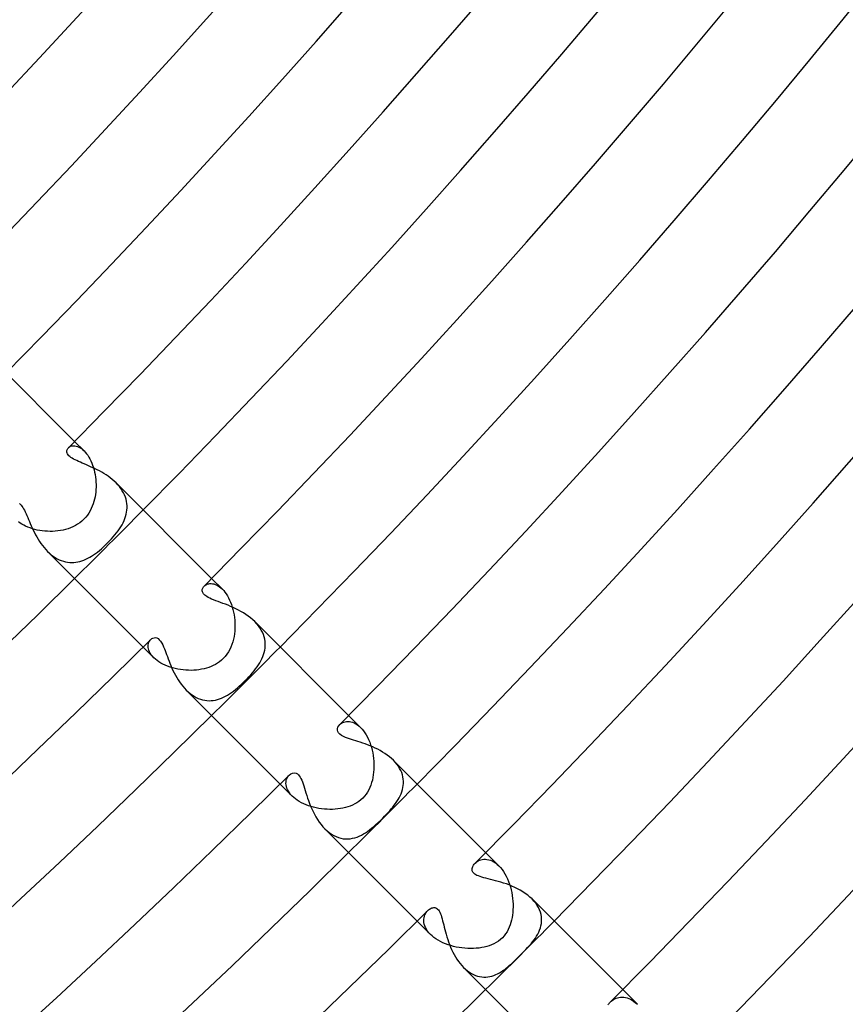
# Model space of a CAD drawing. Header units: millimetres. Extents: x -430 to 430, y -430 to 430.
# Tile 49 of 100: x 243 to 277, y -266 to -225. Entities that reach past the tile are written whole.
import ezdxf

# ---------------------------------------------------------------- set-up
doc = ezdxf.new("R2010")
doc.units = ezdxf.units.MM
doc.layers.add('HIDDEN', color=7, linetype='Continuous')
doc.layers.add('THICK', color=7, linetype='Continuous')

msp = doc.modelspace()

# ---------------------------------------------------------------- linework, layer by layer
at = {"layer": 'HIDDEN'}
for p, q in [((245.362, -242.534), (245.754, -242.925)), ((245.103, -242.795), (245.13, -242.771)), ((245.13, -242.771), (245.163, -242.751)), ((245.163, -242.751), (245.199, -242.734)), ((245.199, -242.734), (245.239, -242.722)), ((245.239, -242.722), (245.282, -242.715)), ((245.282, -242.715), (245.328, -242.713)), ((245.328, -242.713), (245.376, -242.716)), ((245.376, -242.716), (245.427, -242.726)), ((245.427, -242.726), (245.479, -242.742)), ((245.479, -242.742), (245.533, -242.764)), ((245.533, -242.764), (245.588, -242.794)), ((245.588, -242.794), (245.644, -242.831)), ((245.644, -242.831), (245.699, -242.874)), ((245.699, -242.874), (245.754, -242.925)), ((245.754, -242.925), (245.804, -242.98)), ((245.804, -242.98), (245.854, -243.04)), ((245.854, -243.04), (245.902, -243.107)), ((245.902, -243.107), (245.949, -243.18)), ((245.949, -243.18), (245.992, -243.257)), ((245.992, -243.257), (246.033, -243.339)), ((246.033, -243.339), (246.07, -243.425)), ((246.07, -243.425), (246.105, -243.516)), ((246.105, -243.516), (246.136, -243.61)), ((246.136, -243.61), (246.163, -243.706)), ((246.163, -243.706), (246.187, -243.804)), ((246.187, -243.804), (246.207, -243.905)), ((246.207, -243.905), (246.223, -244.006)), ((246.223, -244.006), (246.234, -244.109)), ((246.234, -244.109), (246.242, -244.213)), ((246.242, -244.213), (246.246, -244.317)), ((247.146, -244.321), (247.073, -244.245)), ((246.233, -244.625), (246.221, -244.726)), ((246.242, -244.523), (246.233, -244.625)), ((246.246, -244.42), (246.242, -244.523)), ((246.246, -244.317), (246.246, -244.42)), ((247.213, -244.4), (247.146, -244.321)), ((247.275, -244.482), (247.213, -244.4)), ((247.331, -244.567), (247.275, -244.482)), ((247.38, -244.653), (247.331, -244.567)), ((247.422, -244.74), (247.38, -244.653)), ((246.158, -245.018), (246.128, -245.113)), ((246.183, -244.923), (246.158, -245.018)), ((246.204, -244.825), (246.183, -244.923)), ((246.221, -244.726), (246.204, -244.825)), ((247.458, -244.828), (247.422, -244.74)), ((247.486, -244.917), (247.458, -244.828)), ((247.507, -245.007), (247.486, -244.917)), ((247.521, -245.097), (247.507, -245.007)), ((246.004, -245.396), (245.95, -245.488)), ((246.052, -245.303), (246.004, -245.396)), ((246.093, -245.208), (246.052, -245.303)), ((246.128, -245.113), (246.093, -245.208)), ((247.493, -245.542), (247.511, -245.454)), ((247.511, -245.454), (247.523, -245.365)), ((247.529, -245.187), (247.521, -245.097)), ((247.523, -245.365), (247.529, -245.276)), ((247.529, -245.276), (247.529, -245.187)), ((243.108, -245.903), (243.04, -245.854)), ((245.663, -245.82), (245.577, -245.889)), ((245.745, -245.745), (245.663, -245.82)), ((245.819, -245.664), (245.745, -245.745)), ((245.888, -245.578), (245.819, -245.664)), ((245.95, -245.488), (245.888, -245.578)), ((247.364, -245.888), (247.405, -245.802)), ((247.405, -245.802), (247.439, -245.716)), ((247.439, -245.716), (247.469, -245.629)), ((247.469, -245.629), (247.493, -245.542)), ((243.181, -245.949), (243.108, -245.903)), ((243.259, -245.993), (243.181, -245.949)), ((243.341, -246.034), (243.259, -245.993)), ((243.429, -246.072), (243.341, -246.034)), ((243.521, -246.107), (243.429, -246.072)), ((243.617, -246.138), (243.521, -246.107)), ((243.716, -246.166), (243.617, -246.138)), ((243.817, -246.19), (243.716, -246.166)), ((243.92, -246.209), (243.817, -246.19)), ((244.025, -246.225), (243.92, -246.209)), ((244.131, -246.236), (244.025, -246.225)), ((244.238, -246.244), (244.131, -246.236)), ((244.346, -246.247), (244.238, -246.244)), ((244.455, -246.245), (244.346, -246.247)), ((244.563, -246.239), (244.455, -246.245)), ((244.671, -246.228), (244.563, -246.239)), ((244.779, -246.212), (244.671, -246.228)), ((244.885, -246.192), (244.779, -246.212)), ((244.99, -246.166), (244.885, -246.192)), ((245.094, -246.135), (244.99, -246.166)), ((245.196, -246.098), (245.094, -246.135)), ((245.295, -246.055), (245.196, -246.098)), ((245.392, -246.006), (245.295, -246.055)), ((245.486, -245.951), (245.392, -246.006)), ((245.577, -245.889), (245.486, -245.951)), ((247.094, -246.31), (247.157, -246.226)), ((247.157, -246.226), (247.216, -246.142)), ((247.216, -246.142), (247.27, -246.058)), ((247.27, -246.058), (247.319, -245.973)), ((247.319, -245.973), (247.364, -245.888)), ((246.725, -246.725), (246.806, -246.643)), ((246.806, -246.643), (246.883, -246.561)), ((246.883, -246.561), (246.957, -246.478)), ((246.957, -246.478), (247.027, -246.394)), ((247.027, -246.394), (247.094, -246.31)), ((244.246, -247.074), (244.321, -247.145)), ((246.304, -247.099), (246.387, -247.033)), ((246.387, -247.033), (246.471, -246.962)), ((246.471, -246.962), (246.556, -246.887)), ((246.556, -246.887), (246.642, -246.807)), ((246.642, -246.807), (246.725, -246.725)), ((244.321, -247.145), (244.398, -247.212)), ((244.398, -247.212), (244.478, -247.272)), ((244.478, -247.272), (244.56, -247.327)), ((244.56, -247.327), (244.644, -247.376)), ((244.644, -247.376), (244.728, -247.417)), ((244.728, -247.417), (244.813, -247.452)), ((244.813, -247.452), (244.899, -247.481)), ((244.899, -247.481), (244.985, -247.503)), ((245.497, -247.503), (245.58, -247.483)), ((245.58, -247.483), (245.662, -247.458)), ((245.662, -247.458), (245.744, -247.429)), ((245.744, -247.429), (245.825, -247.394)), ((245.825, -247.394), (245.905, -247.356)), ((245.905, -247.356), (245.985, -247.313)), ((245.985, -247.313), (246.064, -247.266)), ((246.064, -247.266), (246.143, -247.215)), ((246.143, -247.215), (246.223, -247.16)), ((246.223, -247.16), (246.304, -247.099)), ((244.985, -247.503), (245.072, -247.518)), ((245.072, -247.518), (245.158, -247.527)), ((245.158, -247.527), (245.244, -247.53)), ((245.244, -247.53), (245.329, -247.527)), ((245.329, -247.527), (245.413, -247.518)), ((245.413, -247.518), (245.497, -247.503)), ((251.019, -248.19), (251.461, -248.633)), ((250.708, -248.505), (250.738, -248.478)), ((250.738, -248.478), (250.773, -248.454)), ((250.773, -248.454), (250.812, -248.434)), ((250.812, -248.434), (250.854, -248.418)), ((250.854, -248.418), (250.9, -248.407)), ((250.9, -248.407), (250.948, -248.401)), ((250.948, -248.401), (250.999, -248.4)), ((250.999, -248.4), (251.053, -248.405)), ((251.053, -248.405), (251.108, -248.416)), ((251.108, -248.416), (251.165, -248.434)), ((251.165, -248.434), (251.224, -248.459)), ((251.224, -248.459), (251.283, -248.491)), ((251.283, -248.491), (251.342, -248.531)), ((251.342, -248.531), (251.402, -248.578)), ((251.402, -248.578), (251.461, -248.633)), ((251.461, -248.633), (251.516, -248.692)), ((251.516, -248.692), (251.57, -248.757)), ((251.57, -248.757), (251.621, -248.829)), ((251.621, -248.829), (251.671, -248.906)), ((251.671, -248.906), (251.717, -248.99)), ((251.717, -248.99), (251.761, -249.079)), ((251.761, -249.079), (251.802, -249.173)), ((251.802, -249.173), (251.838, -249.27)), ((251.838, -249.27), (251.871, -249.371)), ((251.871, -249.371), (251.9, -249.475)), ((251.9, -249.475), (251.925, -249.582)), ((251.925, -249.582), (251.945, -249.691)), ((251.945, -249.691), (251.961, -249.801)), ((251.961, -249.801), (251.973, -249.913)), ((251.973, -249.913), (251.98, -250.025)), ((251.98, -250.251), (251.973, -250.364)), ((251.98, -250.025), (251.982, -250.138)), ((251.982, -250.138), (251.98, -250.251)), ((252.879, -250.056), (252.801, -249.973)), ((252.951, -250.142), (252.879, -250.056)), ((253.015, -250.23), (252.951, -250.142)), ((253.071, -250.321), (253.015, -250.23)), ((253.119, -250.413), (253.071, -250.321)), ((248.449, -250.781), (248.475, -250.742)), ((248.475, -250.742), (248.505, -250.708)), ((251.92, -250.699), (251.891, -250.809)), ((251.943, -250.588), (251.92, -250.699)), ((251.96, -250.476), (251.943, -250.588)), ((251.973, -250.364), (251.96, -250.476)), ((253.158, -250.505), (253.119, -250.413)), ((253.189, -250.598), (253.158, -250.505)), ((253.213, -250.691), (253.189, -250.598)), ((253.228, -250.785), (253.213, -250.691)), ((248.19, -251.019), (248.633, -251.462)), ((248.4, -250.977), (248.403, -250.923)), ((248.402, -251.033), (248.4, -250.977)), ((248.412, -251.092), (248.402, -251.033)), ((248.403, -250.923), (248.413, -250.872)), ((248.43, -251.152), (248.412, -251.092)), ((248.413, -250.872), (248.429, -250.824)), ((248.429, -250.824), (248.449, -250.781)), ((248.454, -251.213), (248.43, -251.152)), ((251.767, -251.125), (251.711, -251.224)), ((251.815, -251.022), (251.767, -251.125)), ((251.856, -250.916), (251.815, -251.022)), ((251.891, -250.809), (251.856, -250.916)), ((253.193, -251.24), (253.214, -251.151)), ((253.214, -251.151), (253.228, -251.061)), ((253.235, -250.878), (253.228, -250.785)), ((253.228, -251.061), (253.235, -250.97)), ((253.235, -250.97), (253.235, -250.878)), ((248.487, -251.275), (248.454, -251.213)), ((248.528, -251.338), (248.487, -251.275)), ((248.577, -251.4), (248.528, -251.338)), ((248.633, -251.462), (248.577, -251.4)), ((248.695, -251.519), (248.633, -251.462)), ((248.765, -251.576), (248.695, -251.519)), ((251.498, -251.498), (251.426, -251.565)), ((251.577, -251.411), (251.498, -251.498)), ((251.648, -251.319), (251.577, -251.411)), ((251.711, -251.224), (251.648, -251.319)), ((253.054, -251.587), (253.097, -251.502)), ((253.097, -251.502), (253.135, -251.415)), ((253.135, -251.415), (253.167, -251.328)), ((253.167, -251.328), (253.193, -251.24)), ((248.841, -251.63), (248.765, -251.576)), ((248.924, -251.681), (248.841, -251.63)), ((249.011, -251.728), (248.924, -251.681)), ((249.104, -251.772), (249.011, -251.728)), ((249.2, -251.813), (249.104, -251.772)), ((249.301, -251.849), (249.2, -251.813)), ((249.405, -251.881), (249.301, -251.849)), ((249.511, -251.909), (249.405, -251.881)), ((249.619, -251.932), (249.511, -251.909)), ((249.729, -251.951), (249.619, -251.932)), ((249.839, -251.966), (249.729, -251.951)), ((249.95, -251.976), (249.839, -251.966)), ((250.497, -251.958), (250.391, -251.97)), ((250.602, -251.94), (250.497, -251.958)), ((250.704, -251.919), (250.602, -251.94)), ((250.803, -251.893), (250.704, -251.919)), ((250.901, -251.862), (250.803, -251.893)), ((250.996, -251.825), (250.901, -251.862)), ((251.089, -251.784), (250.996, -251.825)), ((251.18, -251.737), (251.089, -251.784)), ((251.266, -251.685), (251.18, -251.737)), ((251.348, -251.627), (251.266, -251.685)), ((251.426, -251.565), (251.348, -251.627)), ((252.772, -252.004), (252.837, -251.921)), ((252.837, -251.921), (252.898, -251.839)), ((252.898, -251.839), (252.954, -251.755)), ((252.954, -251.755), (253.007, -251.672)), ((253.007, -251.672), (253.054, -251.587)), ((250.062, -251.981), (249.95, -251.976)), ((250.173, -251.982), (250.062, -251.981)), ((250.283, -251.978), (250.173, -251.982)), ((250.391, -251.97), (250.283, -251.978)), ((252.407, -252.407), (252.483, -252.328)), ((252.483, -252.328), (252.559, -252.248)), ((252.559, -252.248), (252.633, -252.167)), ((252.633, -252.167), (252.704, -252.086)), ((252.704, -252.086), (252.772, -252.004)), ((251.919, -252.839), (252, -252.775)), ((252, -252.775), (252.081, -252.708)), ((252.081, -252.708), (252.162, -252.638)), ((252.162, -252.638), (252.243, -252.564)), ((252.243, -252.564), (252.324, -252.487)), ((252.324, -252.487), (252.407, -252.407)), ((249.971, -252.799), (250.048, -252.872)), ((250.048, -252.872), (250.128, -252.94)), ((250.128, -252.94), (250.209, -253)), ((250.209, -253), (250.293, -253.055)), ((250.293, -253.055), (250.378, -253.102)), ((250.378, -253.102), (250.466, -253.143)), ((250.466, -253.143), (250.554, -253.176)), ((250.554, -253.176), (250.643, -253.202)), ((251.176, -253.209), (251.262, -253.187)), ((251.262, -253.187), (251.347, -253.161)), ((251.347, -253.161), (251.431, -253.129)), ((251.431, -253.129), (251.514, -253.092)), ((251.514, -253.092), (251.595, -253.05)), ((251.595, -253.05), (251.676, -253.004)), ((251.676, -253.004), (251.757, -252.953)), ((251.757, -252.953), (251.838, -252.898)), ((251.838, -252.898), (251.919, -252.839)), ((250.643, -253.202), (250.733, -253.22)), ((250.733, -253.22), (250.822, -253.231)), ((250.822, -253.231), (250.911, -253.236)), ((250.911, -253.236), (251, -253.233)), ((251, -253.233), (251.088, -253.224)), ((251.088, -253.224), (251.176, -253.209)), ((256.676, -253.847), (257.171, -254.343)), ((256.306, -254.221), (256.341, -254.189)), ((256.341, -254.189), (256.382, -254.161)), ((256.382, -254.161), (256.426, -254.136)), ((256.426, -254.136), (256.475, -254.116)), ((256.475, -254.116), (256.528, -254.101)), ((256.528, -254.101), (256.584, -254.091)), ((256.584, -254.091), (256.644, -254.088)), ((256.644, -254.088), (256.705, -254.092)), ((256.705, -254.092), (256.769, -254.103)), ((256.769, -254.103), (256.835, -254.122)), ((256.835, -254.122), (256.902, -254.149)), ((256.902, -254.149), (256.969, -254.185)), ((256.969, -254.185), (257.037, -254.229)), ((257.037, -254.229), (257.105, -254.281)), ((257.105, -254.281), (257.171, -254.342)), ((257.171, -254.342), (257.232, -254.408)), ((257.232, -254.408), (257.292, -254.482)), ((257.292, -254.482), (257.35, -254.563)), ((257.35, -254.563), (257.403, -254.65)), ((257.403, -254.65), (257.454, -254.743)), ((257.454, -254.743), (257.501, -254.841)), ((257.501, -254.841), (257.544, -254.944)), ((257.544, -254.944), (257.582, -255.051)), ((257.582, -255.051), (257.616, -255.16)), ((257.616, -255.16), (257.645, -255.272)), ((257.645, -255.272), (257.67, -255.386)), ((257.67, -255.386), (257.69, -255.502)), ((257.69, -255.502), (257.705, -255.619)), ((257.705, -255.619), (257.715, -255.735)), ((257.715, -255.735), (257.72, -255.851)), ((257.721, -255.966), (257.717, -256.08)), ((257.72, -255.851), (257.721, -255.966)), ((258.599, -255.775), (258.525, -255.696)), ((258.667, -255.857), (258.599, -255.775)), ((258.728, -255.941), (258.667, -255.857)), ((258.782, -256.027), (258.728, -255.941)), ((258.828, -256.115), (258.782, -256.027)), ((254.114, -256.48), (254.134, -256.43)), ((254.134, -256.43), (254.159, -256.384)), ((254.159, -256.384), (254.188, -256.343)), ((254.188, -256.343), (254.221, -256.306)), ((257.676, -256.407), (257.654, -256.511)), ((257.695, -256.3), (257.676, -256.407)), ((257.708, -256.191), (257.695, -256.3)), ((257.717, -256.08), (257.708, -256.191)), ((258.866, -256.203), (258.828, -256.115)), ((258.896, -256.292), (258.866, -256.203)), ((258.918, -256.381), (258.896, -256.292)), ((258.932, -256.47), (258.918, -256.381)), ((253.847, -256.676), (254.343, -257.171)), ((254.089, -256.649), (254.091, -256.59)), ((254.093, -256.71), (254.089, -256.649)), ((254.091, -256.59), (254.1, -256.533)), ((254.105, -256.774), (254.093, -256.71)), ((254.1, -256.533), (254.114, -256.48)), ((254.124, -256.839), (254.105, -256.774)), ((254.151, -256.905), (254.124, -256.839)), ((257.553, -256.814), (257.507, -256.91)), ((257.592, -256.715), (257.553, -256.814)), ((257.626, -256.614), (257.592, -256.715)), ((257.654, -256.511), (257.626, -256.614)), ((258.9, -256.907), (258.919, -256.821)), ((258.919, -256.821), (258.933, -256.734)), ((258.94, -256.558), (258.932, -256.47)), ((258.933, -256.734), (258.94, -256.647)), ((258.94, -256.647), (258.94, -256.558)), ((254.186, -256.972), (254.151, -256.905)), ((254.23, -257.039), (254.186, -256.972)), ((254.282, -257.106), (254.23, -257.039)), ((254.343, -257.171), (254.282, -257.106)), ((254.407, -257.231), (254.343, -257.171)), ((254.477, -257.288), (254.407, -257.231)), ((257.329, -257.177), (257.256, -257.256)), ((257.395, -257.093), (257.329, -257.177)), ((257.455, -257.004), (257.395, -257.093)), ((257.507, -256.91), (257.455, -257.004)), ((258.718, -257.32), (258.764, -257.24)), ((258.764, -257.24), (258.806, -257.158)), ((258.806, -257.158), (258.843, -257.075)), ((258.843, -257.075), (258.874, -256.991)), ((258.874, -256.991), (258.9, -256.907)), ((254.554, -257.343), (254.477, -257.288)), ((254.638, -257.396), (254.554, -257.343)), ((254.727, -257.446), (254.638, -257.396)), ((254.82, -257.491), (254.727, -257.446)), ((254.917, -257.533), (254.82, -257.491)), ((255.019, -257.571), (254.917, -257.533)), ((255.123, -257.605), (255.019, -257.571)), ((255.23, -257.635), (255.123, -257.605)), ((255.34, -257.66), (255.23, -257.635)), ((256.543, -257.646), (256.442, -257.669)), ((256.642, -257.617), (256.543, -257.646)), ((256.738, -257.583), (256.642, -257.617)), ((256.833, -257.544), (256.738, -257.583)), ((256.926, -257.499), (256.833, -257.544)), ((257.015, -257.448), (256.926, -257.499)), ((257.1, -257.39), (257.015, -257.448)), ((257.181, -257.326), (257.1, -257.39)), ((257.256, -257.256), (257.181, -257.326)), ((258.437, -257.702), (258.499, -257.627)), ((258.499, -257.627), (258.559, -257.552)), ((258.559, -257.552), (258.615, -257.476)), ((258.615, -257.476), (258.668, -257.399)), ((258.668, -257.399), (258.718, -257.32)), ((255.45, -257.681), (255.34, -257.66)), ((255.562, -257.698), (255.45, -257.681)), ((255.674, -257.71), (255.562, -257.698)), ((255.787, -257.718), (255.674, -257.71)), ((255.9, -257.721), (255.787, -257.718)), ((256.012, -257.72), (255.9, -257.721)), ((256.123, -257.714), (256.012, -257.72)), ((256.232, -257.704), (256.123, -257.714)), ((256.338, -257.689), (256.232, -257.704)), ((256.442, -257.669), (256.338, -257.689)), ((258.082, -258.082), (258.157, -258.006)), ((258.157, -258.006), (258.23, -257.93)), ((258.23, -257.93), (258.302, -257.854)), ((258.302, -257.854), (258.371, -257.778)), ((258.371, -257.778), (258.437, -257.702)), ((257.622, -258.503), (257.709, -258.431)), ((257.709, -258.431), (257.799, -258.351)), ((257.799, -258.351), (257.892, -258.266)), ((257.892, -258.266), (257.987, -258.176)), ((257.987, -258.176), (258.082, -258.082)), ((255.697, -258.525), (255.783, -258.606)), ((255.783, -258.606), (255.873, -258.68)), ((255.873, -258.68), (255.967, -258.745)), ((255.967, -258.745), (256.062, -258.801)), ((256.062, -258.801), (256.158, -258.847)), ((256.158, -258.847), (256.255, -258.884)), ((256.931, -258.893), (257.023, -258.863)), ((257.023, -258.863), (257.113, -258.826)), ((257.113, -258.826), (257.202, -258.784)), ((257.202, -258.784), (257.289, -258.737)), ((257.289, -258.737), (257.374, -258.685)), ((257.374, -258.685), (257.457, -258.629)), ((257.457, -258.629), (257.538, -258.569)), ((257.538, -258.569), (257.622, -258.503)), ((256.255, -258.884), (256.353, -258.912)), ((256.353, -258.912), (256.451, -258.93)), ((256.451, -258.93), (256.549, -258.939)), ((256.549, -258.939), (256.645, -258.94)), ((256.645, -258.94), (256.741, -258.932)), ((256.741, -258.932), (256.837, -258.916)), ((256.837, -258.916), (256.931, -258.893)), ((262.333, -259.504), (262.882, -260.054)), ((261.896, -259.946), (261.935, -259.91)), ((261.935, -259.91), (261.978, -259.877)), ((261.978, -259.877), (262.026, -259.848)), ((262.026, -259.848), (262.078, -259.824)), ((262.078, -259.824), (262.134, -259.804)), ((262.134, -259.804), (262.193, -259.79)), ((262.193, -259.79), (262.256, -259.781)), ((262.256, -259.781), (262.321, -259.78)), ((262.321, -259.78), (262.388, -259.785)), ((262.388, -259.785), (262.457, -259.798)), ((262.457, -259.798), (262.528, -259.82)), ((262.528, -259.82), (262.599, -259.849)), ((262.599, -259.849), (262.671, -259.887)), ((262.671, -259.887), (262.742, -259.934)), ((262.742, -259.934), (262.813, -259.99)), ((262.813, -259.99), (262.882, -260.054)), ((262.882, -260.054), (262.949, -260.125)), ((262.949, -260.125), (263.013, -260.205)), ((263.013, -260.205), (263.074, -260.292)), ((263.074, -260.292), (263.131, -260.384)), ((263.131, -260.384), (263.185, -260.483)), ((263.185, -260.483), (263.234, -260.587)), ((263.234, -260.587), (263.279, -260.695)), ((263.279, -260.695), (263.319, -260.807)), ((263.319, -260.807), (263.354, -260.921)), ((263.354, -260.921), (263.384, -261.037)), ((263.384, -261.037), (263.41, -261.155)), ((263.41, -261.155), (263.43, -261.275)), ((263.43, -261.275), (263.446, -261.394)), ((263.446, -261.394), (263.457, -261.513)), ((263.457, -261.513), (263.463, -261.631)), ((263.463, -261.631), (263.464, -261.747)), ((264.328, -261.505), (264.248, -261.42)), ((264.4, -261.594), (264.328, -261.505)), ((264.462, -261.684), (264.4, -261.594)), ((264.516, -261.777), (264.462, -261.684)), ((259.804, -262.135), (259.823, -262.079)), ((259.823, -262.079), (259.848, -262.027)), ((259.848, -262.027), (259.877, -261.978)), ((259.877, -261.978), (259.91, -261.935)), ((259.91, -261.935), (259.946, -261.896)), ((263.44, -262.081), (263.424, -262.187)), ((263.453, -261.972), (263.44, -262.081)), ((263.461, -261.861), (263.453, -261.972)), ((263.464, -261.747), (263.461, -261.861)), ((264.56, -261.87), (264.516, -261.777)), ((264.594, -261.965), (264.56, -261.87)), ((264.62, -262.06), (264.594, -261.965)), ((264.636, -262.155), (264.62, -262.06)), ((259.504, -262.333), (260.054, -262.882)), ((259.78, -262.322), (259.781, -262.257)), ((259.785, -262.389), (259.78, -262.322)), ((259.781, -262.257), (259.789, -262.195)), ((259.798, -262.457), (259.785, -262.389)), ((259.789, -262.195), (259.804, -262.135)), ((259.82, -262.528), (259.798, -262.457)), ((259.849, -262.599), (259.82, -262.528)), ((263.345, -262.49), (263.308, -262.588)), ((263.377, -262.391), (263.345, -262.49)), ((263.403, -262.289), (263.377, -262.391)), ((263.424, -262.187), (263.403, -262.289)), ((264.591, -262.616), (264.615, -262.527)), ((264.615, -262.527), (264.632, -262.435)), ((264.632, -262.435), (264.642, -262.343)), ((264.643, -262.249), (264.636, -262.155)), ((264.642, -262.343), (264.643, -262.249)), ((259.887, -262.67), (259.849, -262.599)), ((259.934, -262.742), (259.887, -262.67)), ((259.989, -262.812), (259.934, -262.742)), ((260.054, -262.882), (259.989, -262.812)), ((260.123, -262.947), (260.054, -262.882)), ((263.158, -262.863), (263.094, -262.946)), ((263.215, -262.775), (263.158, -262.863)), ((263.265, -262.684), (263.215, -262.775)), ((263.308, -262.588), (263.265, -262.684)), ((264.435, -262.953), (264.482, -262.872)), ((264.482, -262.872), (264.524, -262.789)), ((264.524, -262.789), (264.56, -262.704)), ((264.56, -262.704), (264.591, -262.616)), ((260.199, -263.009), (260.123, -262.947)), ((260.282, -263.068), (260.199, -263.009)), ((260.372, -263.124), (260.282, -263.068)), ((260.468, -263.177), (260.372, -263.124)), ((260.568, -263.225), (260.468, -263.177)), ((260.672, -263.27), (260.568, -263.225)), ((260.78, -263.31), (260.672, -263.27)), ((260.891, -263.345), (260.78, -263.31)), ((261.005, -263.376), (260.891, -263.345)), ((262.481, -263.348), (262.381, -263.379)), ((262.579, -263.312), (262.481, -263.348)), ((262.676, -263.268), (262.579, -263.312)), ((262.769, -263.218), (262.676, -263.268)), ((262.858, -263.161), (262.769, -263.218)), ((262.943, -263.096), (262.858, -263.161)), ((263.023, -263.023), (262.943, -263.096)), ((263.094, -262.946), (263.023, -263.023)), ((264.067, -263.423), (264.138, -263.344)), ((264.138, -263.344), (264.206, -263.266)), ((264.206, -263.266), (264.27, -263.188)), ((264.27, -263.188), (264.33, -263.11)), ((264.33, -263.11), (264.384, -263.032)), ((264.384, -263.032), (264.435, -262.953)), ((261.121, -263.403), (261.005, -263.376)), ((261.238, -263.424), (261.121, -263.403)), ((261.355, -263.441), (261.238, -263.424)), ((261.474, -263.454), (261.355, -263.441)), ((261.593, -263.461), (261.474, -263.454)), ((261.711, -263.464), (261.593, -263.461)), ((261.829, -263.462), (261.711, -263.464)), ((261.945, -263.455), (261.829, -263.462)), ((262.059, -263.443), (261.945, -263.455)), ((262.17, -263.427), (262.059, -263.443)), ((262.277, -263.406), (262.17, -263.427)), ((262.381, -263.379), (262.277, -263.406)), ((263.677, -263.821), (263.749, -263.749)), ((263.749, -263.749), (263.833, -263.666)), ((263.833, -263.666), (263.914, -263.584)), ((263.914, -263.584), (263.992, -263.503)), ((263.992, -263.503), (264.067, -263.423)), ((263.255, -264.215), (263.323, -264.156)), ((263.323, -264.156), (263.393, -264.094)), ((263.393, -264.094), (263.463, -264.029)), ((263.463, -264.029), (263.534, -263.962)), ((263.534, -263.962), (263.605, -263.892)), ((263.605, -263.892), (263.677, -263.821)), ((261.42, -264.248), (261.497, -264.321)), ((261.497, -264.321), (261.577, -264.387)), ((261.577, -264.387), (261.659, -264.446)), ((261.659, -264.446), (261.743, -264.497)), ((261.743, -264.497), (261.828, -264.541)), ((261.828, -264.541), (261.914, -264.577)), ((262.669, -264.574), (262.748, -264.542)), ((262.748, -264.542), (262.826, -264.506)), ((262.826, -264.506), (262.901, -264.466)), ((262.901, -264.466), (262.975, -264.422)), ((262.975, -264.422), (263.047, -264.374)), ((263.047, -264.374), (263.118, -264.324)), ((263.118, -264.324), (263.186, -264.271)), ((263.186, -264.271), (263.255, -264.215)), ((261.914, -264.577), (261.999, -264.605)), ((261.999, -264.605), (262.085, -264.625)), ((262.085, -264.625), (262.171, -264.638)), ((262.171, -264.638), (262.256, -264.643)), ((262.256, -264.643), (262.341, -264.642)), ((262.341, -264.642), (262.424, -264.634)), ((262.424, -264.634), (262.507, -264.62)), ((262.507, -264.62), (262.588, -264.6)), ((262.588, -264.6), (262.669, -264.574)), ((267.99, -265.161), (268.595, -265.767)), ((267.475, -265.68), (267.516, -265.643)), ((267.516, -265.643), (267.561, -265.607)), ((267.561, -265.607), (267.609, -265.574)), ((267.609, -265.574), (267.662, -265.545)), ((267.662, -265.545), (267.718, -265.52)), ((267.718, -265.52), (267.776, -265.5)), ((267.776, -265.5), (267.837, -265.485)), ((267.837, -265.485), (267.901, -265.476)), ((267.901, -265.476), (267.966, -265.472)), ((267.966, -265.472), (268.033, -265.475)), ((268.033, -265.475), (268.102, -265.485)), ((268.102, -265.485), (268.172, -265.502)), ((268.172, -265.502), (268.242, -265.526)), ((268.242, -265.526), (268.313, -265.558)), ((268.313, -265.558), (268.385, -265.598)), ((268.385, -265.598), (268.456, -265.646)), ((268.456, -265.646), (268.526, -265.703)), ((268.526, -265.703), (268.595, -265.767))]:
    msp.add_line(p, q, dxfattribs=at)
for radius, start, end in [(349, 314.67165, 315.32837), (357, 314.67904, 315.32098), (365, 314.68603, 315.31393), (373, 314.69279, 315.30723)]:
    msp.add_arc((0, 0), radius, start, end, dxfattribs=at)
at = {"layer": 'THICK'}
for p, q in [((241.345, -238.517), (245.362, -242.534)), ((245.041, -242.944), (245.043, -242.911)), ((245.045, -242.979), (245.041, -242.944)), ((245.043, -242.911), (245.051, -242.879)), ((245.055, -243.014), (245.045, -242.979)), ((245.051, -242.879), (245.063, -242.849)), ((245.072, -243.05), (245.055, -243.014)), ((245.063, -242.849), (245.081, -242.821)), ((245.081, -242.821), (245.103, -242.795)), ((245.096, -243.086), (245.072, -243.05)), ((245.127, -243.122), (245.096, -243.086)), ((245.165, -243.157), (245.127, -243.122)), ((245.209, -243.192), (245.165, -243.157)), ((245.26, -243.226), (245.209, -243.192)), ((245.318, -243.26), (245.26, -243.226)), ((245.381, -243.294), (245.318, -243.26)), ((245.45, -243.327), (245.381, -243.294)), ((245.522, -243.36), (245.45, -243.327)), ((245.599, -243.394), (245.522, -243.36)), ((245.679, -243.428), (245.599, -243.394)), ((245.761, -243.463), (245.679, -243.428)), ((245.846, -243.499), (245.761, -243.463)), ((245.933, -243.537), (245.846, -243.499)), ((246.022, -243.576), (245.933, -243.537)), ((246.113, -243.617), (246.022, -243.576)), ((246.204, -243.66), (246.113, -243.617)), ((246.296, -243.706), (246.204, -243.66)), ((246.388, -243.754), (246.296, -243.706)), ((246.48, -243.804), (246.388, -243.754)), ((246.571, -243.858), (246.48, -243.804)), ((246.66, -243.915), (246.571, -243.858)), ((246.748, -243.974), (246.66, -243.915)), ((246.834, -244.037), (246.748, -243.974)), ((246.917, -244.103), (246.834, -244.037)), ((246.997, -244.173), (246.917, -244.103)), ((247.073, -244.245), (246.997, -244.173)), ((247.074, -244.245), (251.019, -248.19)), ((243.081, -245.092), (243.117, -245.123)), ((243.117, -245.123), (243.153, -245.16)), ((243.153, -245.16), (243.188, -245.204)), ((243.188, -245.204), (243.223, -245.255)), ((243.223, -245.255), (243.257, -245.313)), ((243.257, -245.313), (243.291, -245.376)), ((243.291, -245.376), (243.324, -245.444)), ((243.324, -245.444), (243.358, -245.516)), ((243.358, -245.516), (243.391, -245.592)), ((243.391, -245.592), (243.425, -245.672)), ((243.425, -245.672), (243.46, -245.753)), ((243.46, -245.753), (243.495, -245.838)), ((243.495, -245.838), (243.533, -245.925)), ((243.533, -245.925), (243.572, -246.014)), ((243.572, -246.014), (243.613, -246.105)), ((243.613, -246.105), (243.657, -246.197)), ((243.657, -246.197), (243.702, -246.29)), ((243.702, -246.29), (243.751, -246.383)), ((243.751, -246.383), (243.803, -246.477)), ((243.803, -246.477), (243.857, -246.569)), ((243.857, -246.569), (243.914, -246.659)), ((243.914, -246.659), (243.974, -246.748)), ((243.974, -246.748), (244.037, -246.834)), ((244.037, -246.834), (244.104, -246.918)), ((244.104, -246.918), (244.173, -246.998)), ((244.173, -246.998), (244.246, -247.074)), ((244.246, -247.074), (248.19, -251.019)), ((250.631, -248.677), (250.634, -248.647)), ((250.634, -248.707), (250.631, -248.677)), ((250.634, -248.647), (250.64, -248.616)), ((250.64, -248.737), (250.634, -248.707)), ((250.64, -248.616), (250.651, -248.586)), ((250.651, -248.586), (250.666, -248.558)), ((250.666, -248.558), (250.685, -248.53)), ((250.685, -248.53), (250.708, -248.505)), ((250.651, -248.766), (250.64, -248.737)), ((250.665, -248.794), (250.651, -248.766)), ((250.684, -248.821), (250.665, -248.794)), ((250.707, -248.848), (250.684, -248.821)), ((250.736, -248.876), (250.707, -248.848)), ((250.773, -248.906), (250.736, -248.876)), ((250.819, -248.938), (250.773, -248.906)), ((250.875, -248.97), (250.819, -248.938)), ((250.942, -249.004), (250.875, -248.97)), ((251.019, -249.039), (250.942, -249.004)), ((251.102, -249.073), (251.019, -249.039)), ((251.191, -249.108), (251.102, -249.073)), ((251.285, -249.143), (251.191, -249.108)), ((251.383, -249.179), (251.285, -249.143)), ((251.485, -249.217), (251.383, -249.179)), ((251.589, -249.257), (251.485, -249.217)), ((251.695, -249.298), (251.589, -249.257)), ((251.802, -249.343), (251.695, -249.298)), ((251.91, -249.39), (251.802, -249.343)), ((252.018, -249.44), (251.91, -249.39)), ((252.125, -249.494), (252.018, -249.44)), ((252.231, -249.551), (252.125, -249.494)), ((252.335, -249.612), (252.231, -249.551)), ((252.436, -249.677), (252.335, -249.612)), ((252.534, -249.745), (252.436, -249.677)), ((252.628, -249.817), (252.534, -249.745)), ((252.717, -249.893), (252.628, -249.817)), ((252.801, -249.973), (252.717, -249.893)), ((252.8, -249.972), (256.676, -253.847)), ((248.505, -250.708), (248.547, -250.673)), ((248.547, -250.673), (248.594, -250.648)), ((248.594, -250.648), (248.644, -250.634)), ((248.644, -250.634), (248.698, -250.632)), ((248.698, -250.632), (248.752, -250.645)), ((248.752, -250.645), (248.806, -250.673)), ((248.806, -250.673), (248.859, -250.718)), ((248.859, -250.718), (248.911, -250.779)), ((248.911, -250.779), (248.959, -250.854)), ((248.959, -250.854), (249.001, -250.934)), ((249.001, -250.934), (249.038, -251.016)), ((249.038, -251.016), (249.07, -251.094)), ((249.07, -251.094), (249.099, -251.169)), ((249.099, -251.169), (249.129, -251.248)), ((249.129, -251.248), (249.16, -251.331)), ((249.16, -251.331), (249.192, -251.417)), ((249.192, -251.417), (249.225, -251.506)), ((249.225, -251.506), (249.26, -251.599)), ((249.26, -251.599), (249.298, -251.693)), ((249.298, -251.693), (249.337, -251.789)), ((249.337, -251.789), (249.379, -251.886)), ((249.379, -251.886), (249.424, -251.983)), ((249.424, -251.983), (249.472, -252.081)), ((249.472, -252.081), (249.522, -252.177)), ((249.522, -252.177), (249.576, -252.274)), ((249.576, -252.274), (249.633, -252.368)), ((249.633, -252.368), (249.694, -252.461)), ((249.694, -252.461), (249.758, -252.551)), ((249.758, -252.551), (249.826, -252.638)), ((249.826, -252.638), (249.897, -252.721)), ((249.897, -252.721), (249.971, -252.799)), ((249.972, -252.801), (253.847, -256.676)), ((256.211, -254.445), (256.215, -254.384)), ((256.215, -254.384), (256.233, -254.326)), ((256.233, -254.326), (256.264, -254.271)), ((256.264, -254.271), (256.306, -254.221)), ((256.224, -254.505), (256.211, -254.445)), ((256.256, -254.563), (256.224, -254.505)), ((256.307, -254.618), (256.256, -254.563)), ((256.378, -254.669), (256.307, -254.618)), ((256.459, -254.713), (256.378, -254.669)), ((256.545, -254.751), (256.459, -254.713)), ((256.63, -254.782), (256.545, -254.751)), ((256.708, -254.809), (256.63, -254.782)), ((256.79, -254.836), (256.708, -254.809)), ((256.876, -254.863), (256.79, -254.836)), ((256.966, -254.891), (256.876, -254.863)), ((257.059, -254.92), (256.966, -254.891)), ((257.156, -254.951), (257.059, -254.92)), ((257.256, -254.984), (257.156, -254.951)), ((257.358, -255.02), (257.256, -254.984)), ((257.461, -255.058), (257.358, -255.02)), ((257.566, -255.099), (257.461, -255.058)), ((257.67, -255.143), (257.566, -255.099)), ((257.774, -255.191), (257.67, -255.143)), ((257.877, -255.241), (257.774, -255.191)), ((257.979, -255.295), (257.877, -255.241)), ((258.079, -255.353), (257.979, -255.295)), ((258.176, -255.415), (258.079, -255.353)), ((258.269, -255.48), (258.176, -255.415)), ((258.359, -255.548), (258.269, -255.48)), ((258.444, -255.62), (258.359, -255.548)), ((258.525, -255.696), (258.444, -255.62)), ((258.525, -255.697), (262.333, -259.504)), ((254.221, -256.306), (254.289, -256.252)), ((254.289, -256.252), (254.363, -256.22)), ((254.363, -256.22), (254.438, -256.211)), ((254.438, -256.211), (254.504, -256.224)), ((254.504, -256.224), (254.558, -256.253)), ((254.558, -256.253), (254.602, -256.289)), ((254.602, -256.289), (254.639, -256.333)), ((254.639, -256.333), (254.674, -256.385)), ((254.674, -256.385), (254.706, -256.445)), ((254.706, -256.445), (254.737, -256.513)), ((254.737, -256.513), (254.767, -256.587)), ((254.767, -256.587), (254.796, -256.669)), ((254.796, -256.669), (254.825, -256.755)), ((254.825, -256.755), (254.854, -256.847)), ((254.854, -256.847), (254.884, -256.943)), ((254.884, -256.943), (254.915, -257.043)), ((254.915, -257.043), (254.948, -257.146)), ((254.948, -257.146), (254.983, -257.252)), ((254.983, -257.252), (255.021, -257.361)), ((255.021, -257.361), (255.062, -257.472)), ((255.062, -257.472), (255.107, -257.585)), ((255.107, -257.585), (255.156, -257.698)), ((255.156, -257.698), (255.208, -257.811)), ((255.208, -257.811), (255.265, -257.923)), ((255.265, -257.923), (255.326, -258.033)), ((255.326, -258.033), (255.391, -258.14)), ((255.391, -258.14), (255.461, -258.244)), ((255.461, -258.244), (255.536, -258.343)), ((255.536, -258.343), (255.615, -258.438)), ((255.615, -258.438), (255.697, -258.525)), ((255.697, -258.525), (259.504, -262.333)), ((261.787, -260.12), (261.805, -260.074)), ((261.805, -260.074), (261.829, -260.029)), ((261.829, -260.029), (261.859, -259.986)), ((261.859, -259.986), (261.896, -259.946)), ((261.775, -260.211), (261.777, -260.166)), ((261.781, -260.251), (261.775, -260.211)), ((261.777, -260.166), (261.787, -260.12)), ((261.793, -260.287), (261.781, -260.251)), ((261.81, -260.319), (261.793, -260.287)), ((261.832, -260.346), (261.81, -260.319)), ((261.856, -260.371), (261.832, -260.346)), ((261.888, -260.396), (261.856, -260.371)), ((261.927, -260.421), (261.888, -260.396)), ((261.975, -260.446), (261.927, -260.421)), ((262.032, -260.47), (261.975, -260.446)), ((262.101, -260.495), (262.032, -260.47)), ((262.176, -260.519), (262.101, -260.495)), ((262.259, -260.542), (262.176, -260.519)), ((262.346, -260.564), (262.259, -260.542)), ((262.439, -260.588), (262.346, -260.564)), ((262.537, -260.612), (262.439, -260.588)), ((262.638, -260.637), (262.537, -260.612)), ((262.743, -260.664), (262.638, -260.637)), ((262.85, -260.694), (262.743, -260.664)), ((262.961, -260.726), (262.85, -260.694)), ((263.074, -260.761), (262.961, -260.726)), ((263.188, -260.8), (263.074, -260.761)), ((263.303, -260.842), (263.188, -260.8)), ((263.419, -260.889), (263.303, -260.842)), ((263.533, -260.94), (263.419, -260.889)), ((263.646, -260.995), (263.533, -260.94)), ((263.757, -261.055), (263.646, -260.995)), ((263.865, -261.119), (263.757, -261.055)), ((263.969, -261.188), (263.865, -261.119)), ((264.068, -261.261), (263.969, -261.188)), ((264.161, -261.339), (264.068, -261.261)), ((264.248, -261.42), (264.161, -261.339)), ((264.248, -261.42), (267.99, -265.161)), ((259.946, -261.896), (259.977, -261.867)), ((259.977, -261.867), (260.009, -261.842)), ((260.009, -261.842), (260.043, -261.821)), ((260.043, -261.821), (260.077, -261.803)), ((260.077, -261.803), (260.114, -261.789)), ((260.114, -261.789), (260.152, -261.779)), ((260.152, -261.779), (260.192, -261.775)), ((260.192, -261.775), (260.232, -261.777)), ((260.232, -261.777), (260.272, -261.787)), ((260.272, -261.787), (260.311, -261.806)), ((260.311, -261.806), (260.348, -261.833)), ((260.348, -261.833), (260.381, -261.869)), ((260.381, -261.869), (260.413, -261.913)), ((260.413, -261.913), (260.442, -261.966)), ((260.442, -261.966), (260.468, -262.026)), ((260.468, -262.026), (260.492, -262.092)), ((260.492, -262.092), (260.515, -262.163)), ((260.515, -262.163), (260.536, -262.237)), ((260.536, -262.237), (260.557, -262.316)), ((260.557, -262.316), (260.578, -262.4)), ((260.578, -262.4), (260.6, -262.488)), ((260.6, -262.488), (260.623, -262.581)), ((260.623, -262.581), (260.647, -262.677)), ((260.647, -262.677), (260.673, -262.776)), ((260.673, -262.776), (260.701, -262.878)), ((260.701, -262.878), (260.732, -262.983)), ((260.732, -262.983), (260.766, -263.088)), ((260.766, -263.088), (260.802, -263.193)), ((260.802, -263.193), (260.841, -263.299)), ((260.841, -263.299), (260.883, -263.404)), ((260.883, -263.404), (260.929, -263.508)), ((260.929, -263.508), (260.978, -263.612)), ((260.978, -263.612), (261.03, -263.713)), ((261.03, -263.713), (261.086, -263.812)), ((261.086, -263.812), (261.146, -263.907)), ((261.146, -263.907), (261.209, -263.999)), ((261.209, -263.999), (261.276, -264.087)), ((261.276, -264.087), (261.346, -264.17)), ((261.346, -264.17), (261.42, -264.248)), ((261.42, -264.248), (265.161, -267.99)), ((267.385, -265.792), (267.405, -265.764)), ((267.405, -265.764), (267.426, -265.735)), ((267.426, -265.735), (267.449, -265.708)), ((267.449, -265.708), (267.475, -265.68))]:
    msp.add_line(p, q, dxfattribs=at)
for radius, start, end in [(353, 315.25286, 359.7471), (361, 315.23401, 359.766), (369, 315.21412, 359.78589), (377, 315.19287, 359.80714), (321, 315.3219, 359.67811), (325, 315.35261, 359.6474), (329, 315.30534, 359.69467), (333, 315.34413, 359.65588), (337, 315.28838, 359.71157), (341, 315.33605, 359.66396), (345, 315.27096, 359.72905), (349, 315.32837, 359.67164), (357, 315.32098, 359.67903), (365, 315.31393, 359.68608), (373, 315.30723, 359.69278), (381, 315.30075, 359.69925), (386, 315.27383, 359.72618), (349, 270.32832, 314.67165), (353, 270.25286, 314.74711), (357, 270.32099, 314.67904), (361, 270.23401, 314.76601), (365, 270.31394, 314.68603), (369, 270.21413, 314.7859), (373, 270.30724, 314.69279)]:
    msp.add_arc((0, 0), radius, start, end, dxfattribs=at)

doc.saveas('drawing.dxf')
